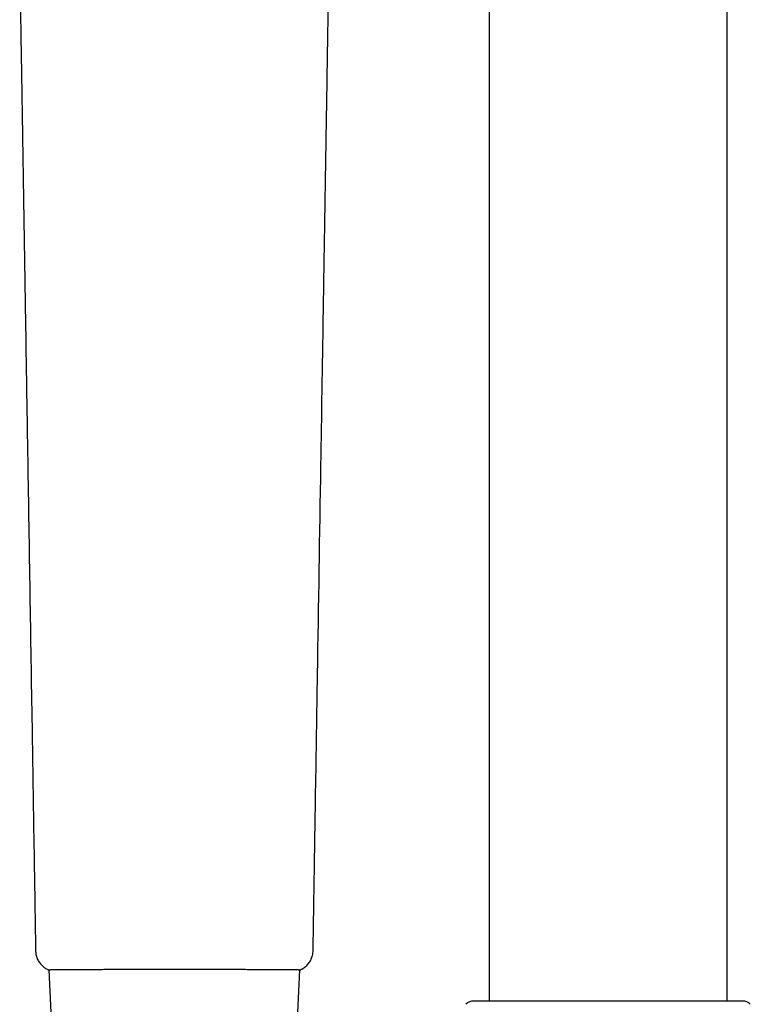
# Model space of a CAD drawing. Header units: millimetres. Extents: x 8 to 866, y 12 to 2084.
# Tile 57 of 98: x 407 to 475, y 1720 to 1810. Entities that reach past the tile are written whole.
import ezdxf

# ---------------------------------------------------------------- set-up
doc = ezdxf.new("R2010")
doc.units = ezdxf.units.MM

msp = doc.modelspace()

# ---------------------------------------------------------------- linework, layer by layer
at = {"color": 7, "linetype": 'Continuous', "lineweight": 30}
for p, q in [((472.469, 1719.911), (472.469, 1892.296)), ((450.569, 1863.166), (450.569, 1719.911)), ((408.793, 1724.576), (408.793, 1724.575)), ((409.905, 1722.812), (409.905, 1722.812)), ((410.021, 1722.8), (410.377, 1714.588)), ((432.866, 1717.031), (433.116, 1722.8)), ((433.233, 1722.812), (433.232, 1722.812))]:
    msp.add_line(p, q, dxfattribs=at)
for centre, start, end in [((449.133, 1718.911), 90, 135), ((473.905, 1718.911), 45, 90)]:
    msp.add_arc(centre, 1, start, end, dxfattribs=at)
for points, knots in [([(407.324, 1815.49), (407.327, 1815.294), (407.333, 1814.912), (407.342, 1814.353), (407.351, 1813.824), (407.359, 1813.324), (407.367, 1812.856), (407.374, 1812.419), (407.38, 1812.014), (407.386, 1811.637), (407.392, 1811.286), (407.397, 1810.961), (407.402, 1810.663), (407.406, 1810.389), (407.411, 1810.128), (407.415, 1809.87), (407.419, 1809.61), (407.428, 1809.069), (407.441, 1808.238), (407.459, 1807.116), (407.504, 1804.341), (407.547, 1801.69), (407.588, 1799.163), (407.6, 1798.405), (407.612, 1797.647), (407.624, 1796.889), (407.637, 1796.125), (407.649, 1795.347), (407.662, 1794.543), (407.673, 1793.873), (407.682, 1793.344), (407.688, 1792.974), (407.693, 1792.618), (407.699, 1792.285), (407.704, 1791.977), (407.708, 1791.693), (407.712, 1791.434), (407.717, 1791.17), (407.721, 1790.879), (407.727, 1790.541), (407.733, 1790.164), (407.74, 1789.747), (407.75, 1789.132), (407.762, 1788.344), (407.777, 1787.409), (407.792, 1786.508), (407.806, 1785.63), (407.82, 1784.763), (407.834, 1783.897), (407.869, 1781.731), (407.945, 1777.018), (408.083, 1768.492), (408.261, 1757.452), (408.451, 1745.639), (408.582, 1737.531), (408.653, 1733.127), (408.672, 1731.94), (408.691, 1730.768), (408.705, 1729.899), (408.714, 1729.331), (408.719, 1729.046), (408.723, 1728.741), (408.729, 1728.401), (408.735, 1728.018), (408.742, 1727.593), (408.749, 1727.149), (408.757, 1726.688), (408.764, 1726.213), (408.772, 1725.708), (408.781, 1725.173), (408.787, 1724.792), (408.79, 1724.59), (408.791, 1724.576)], [0, 0, 0, 0, 0.006464, 0.012607, 0.018428, 0.023927, 0.029104, 0.033876, 0.038336, 0.042486, 0.046326, 0.049923, 0.053197, 0.056149, 0.058971, 0.06181, 0.064666, 0.067538, 0.079686, 0.092094, 0.104545, 0.17125, 0.179588, 0.187926, 0.196264, 0.204602, 0.212942, 0.221465, 0.230303, 0.239457, 0.243584, 0.247739, 0.251674, 0.255336, 0.258727, 0.261846, 0.264694, 0.26727, 0.270563, 0.274285, 0.278437, 0.283018, 0.288029, 0.298729, 0.30902, 0.318899, 0.328453, 0.337982, 0.347511, 0.35704, 0.40945, 0.503039, 0.638393, 0.773744, 0.892847, 0.905948, 0.919048, 0.932003, 0.944639, 0.947703, 0.950755, 0.954057, 0.957736, 0.961996, 0.966671, 0.971761, 0.976655, 0.98188, 0.987436, 0.993323, 0.99954, 1, 1, 1, 1]), ([(434.347, 1724.576), (434.347, 1724.586), (434.35, 1724.777), (434.356, 1725.136), (434.364, 1725.641), (434.372, 1726.106), (434.378, 1726.53), (434.385, 1726.913), (434.39, 1727.255), (434.395, 1727.559), (434.4, 1727.891), (434.406, 1728.269), (434.414, 1728.71), (434.421, 1729.167), (434.43, 1729.711), (434.44, 1730.342), (434.451, 1731.051), (434.463, 1731.757), (434.474, 1732.452), (434.492, 1733.583), (434.517, 1735.153), (434.55, 1737.166), (434.629, 1742.103), (434.802, 1752.788), (435.037, 1767.377), (435.22, 1778.706), (435.304, 1783.952), (435.321, 1784.964), (435.337, 1785.99), (435.354, 1787.036), (435.371, 1788.099), (435.386, 1789.003), (435.398, 1789.74), (435.407, 1790.303), (435.416, 1790.849), (435.424, 1791.365), (435.431, 1791.812), (435.438, 1792.197), (435.443, 1792.538), (435.449, 1792.885), (435.455, 1793.25), (435.461, 1793.658), (435.468, 1794.109), (435.476, 1794.603), (435.485, 1795.109), (435.493, 1795.617), (435.501, 1796.12), (435.509, 1796.617), (435.519, 1797.243), (435.531, 1797.998), (435.545, 1798.885), (435.581, 1801.057), (435.614, 1803.155), (435.647, 1805.18), (435.658, 1805.843), (435.668, 1806.499), (435.677, 1807.042), (435.684, 1807.47), (435.689, 1807.79), (435.694, 1808.102), (435.699, 1808.408), (435.704, 1808.711), (435.709, 1809.01), (435.714, 1809.321), (435.719, 1809.656), (435.725, 1810.03), (435.732, 1810.442), (435.739, 1810.893), (435.747, 1811.382), (435.755, 1811.894), (435.764, 1812.426), (435.773, 1812.976), (435.782, 1813.559), (435.792, 1814.174), (435.803, 1814.821), (435.81, 1815.263), (435.814, 1815.49)], [0, 0, 0, 0, 0.000329, 0.006312, 0.011862, 0.01698, 0.021665, 0.025845, 0.029607, 0.032952, 0.035879, 0.040568, 0.045411, 0.050433, 0.055635, 0.063378, 0.071258, 0.079021, 0.086666, 0.094194, 0.116337, 0.138478, 0.160618, 0.279232, 0.491051, 0.642023, 0.653094, 0.664171, 0.675422, 0.686934, 0.698691, 0.710511, 0.716756, 0.723003, 0.729097, 0.734772, 0.740025, 0.743856, 0.747488, 0.751283, 0.755299, 0.759537, 0.764718, 0.770195, 0.775839, 0.781427, 0.786955, 0.792423, 0.797831, 0.807608, 0.817351, 0.827093, 0.879288, 0.886595, 0.893902, 0.901181, 0.908229, 0.911815, 0.915326, 0.918765, 0.922129, 0.92542, 0.928747, 0.932008, 0.935694, 0.939804, 0.944338, 0.949296, 0.954679, 0.960485, 0.966181, 0.972232, 0.97864, 0.985404, 0.992524, 1, 1, 1, 1]), ([(408.785, 1724.576), (408.788, 1724.514), (408.793, 1724.388), (408.824, 1724.201), (408.871, 1724.016), (408.936, 1723.835), (409.019, 1723.662), (409.117, 1723.498), (409.229, 1723.346), (409.353, 1723.207), (409.507, 1723.064), (409.689, 1722.926), (409.836, 1722.849), (409.905, 1722.813)], [0, 0, 0, 0, 0.084962, 0.171169, 0.258212, 0.345653, 0.433043, 0.51993, 0.605876, 0.690468, 0.773327, 0.893598, 1, 1, 1, 1]), ([(433.232, 1722.812), (433.289, 1722.842), (433.408, 1722.903), (433.574, 1723.02), (433.731, 1723.153), (433.87, 1723.299), (433.991, 1723.455), (434.094, 1723.617), (434.178, 1723.782), (434.244, 1723.948), (434.3, 1724.136), (434.341, 1724.346), (434.349, 1724.501), (434.353, 1724.576)], [0, 0, 0, 0, 0.0872857, 0.1822006, 0.2758815, 0.367819, 0.4575574, 0.5447055, 0.6289426, 0.7100194, 0.7877565, 0.8978287, 1, 1, 1, 1]), ([(434.33, 1724.571), (434.337, 1724.572), (434.348, 1724.574), (434.345, 1724.575), (434.344, 1724.576)], [0, 0, 0, 0, 0.68626, 1, 1, 1, 1]), ([(409.906, 1722.812), (409.918, 1722.807), (409.942, 1722.796), (409.974, 1722.792), (409.99, 1722.79)], [0, 0, 0, 0, 0.497997, 1, 1, 1, 1]), ([(409.982, 1722.791), (409.989, 1722.79), (410, 1722.789), (410.015, 1722.788), (410.022, 1722.788)], [0, 0, 0, 0, 0.593994, 1, 1, 1, 1]), ([(410.013, 1722.799), (410.018, 1722.8), (410.028, 1722.8), (410.054, 1722.802), (410.085, 1722.803), (410.12, 1722.804), (410.156, 1722.805), (410.193, 1722.806), (410.23, 1722.807), (410.267, 1722.808), (410.305, 1722.808), (410.346, 1722.809), (410.389, 1722.81), (410.465, 1722.811), (410.581, 1722.813), (410.751, 1722.815), (410.941, 1722.817), (411.175, 1722.819), (411.461, 1722.822), (411.807, 1722.824), (412.186, 1722.826), (412.595, 1722.828), (413.035, 1722.83), (413.502, 1722.832), (413.997, 1722.833), (414.519, 1722.835), (415.064, 1722.836), (415.631, 1722.837), (416.217, 1722.838), (416.74, 1722.839), (417.192, 1722.84), (417.566, 1722.84), (417.945, 1722.84), (418.321, 1722.841), (418.626, 1722.841), (418.856, 1722.841), (419.018, 1722.841), (419.188, 1722.841), (419.381, 1722.841), (419.611, 1722.842), (419.858, 1722.841), (420.115, 1722.841), (420.379, 1722.841), (420.667, 1722.84), (420.981, 1722.84), (421.284, 1722.841), (421.483, 1722.842), (421.569, 1722.842)], [0, 0, 0, 0, 0.019591, 0.037644, 0.054169, 0.069176, 0.082672, 0.094661, 0.105147, 0.115031, 0.124532, 0.134127, 0.143816, 0.153601, 0.181882, 0.210351, 0.238834, 0.267339, 0.305347, 0.343358, 0.381367, 0.419374, 0.457361, 0.495302, 0.533216, 0.571204, 0.609223, 0.647249, 0.685265, 0.723235, 0.74598, 0.768697, 0.791463, 0.814071, 0.83554, 0.845121, 0.85442, 0.863649, 0.87468, 0.887946, 0.903397, 0.917063, 0.932077, 0.948452, 0.966212, 0.985388, 1, 1, 1, 1]), ([(421.569, 1722.842), (421.662, 1722.842), (421.871, 1722.841), (422.186, 1722.84), (422.502, 1722.841), (422.784, 1722.841), (423.032, 1722.841), (423.246, 1722.841), (423.535, 1722.842), (423.911, 1722.841), (424.416, 1722.841), (424.953, 1722.841), (425.513, 1722.84), (426.087, 1722.839), (426.673, 1722.839), (427.266, 1722.838), (427.842, 1722.837), (428.396, 1722.835), (428.927, 1722.834), (429.434, 1722.832), (429.913, 1722.831), (430.364, 1722.829), (430.786, 1722.827), (431.177, 1722.825), (431.537, 1722.823), (431.82, 1722.82), (432.039, 1722.819), (432.205, 1722.817), (432.358, 1722.815), (432.495, 1722.814), (432.592, 1722.812), (432.657, 1722.811), (432.697, 1722.811), (432.736, 1722.81), (432.776, 1722.81), (432.819, 1722.809), (432.866, 1722.808), (432.913, 1722.807), (432.959, 1722.806), (433.002, 1722.805), (433.043, 1722.803), (433.078, 1722.802), (433.107, 1722.801), (433.118, 1722.8), (433.124, 1722.799)], [0, 0, 0, 0, 0.01578, 0.035607, 0.053505, 0.069509, 0.083639, 0.095903, 0.106308, 0.133208, 0.160853, 0.194325, 0.227743, 0.261065, 0.299001, 0.337004, 0.375025, 0.413051, 0.451053, 0.489003, 0.526911, 0.564884, 0.602883, 0.640892, 0.6789, 0.71691, 0.739716, 0.762518, 0.785305, 0.807883, 0.829273, 0.837462, 0.845441, 0.853212, 0.861686, 0.871792, 0.883532, 0.896908, 0.910611, 0.925695, 0.942167, 0.960035, 0.979308, 1, 1, 1, 1]), ([(433.116, 1722.788), (433.118, 1722.788), (433.125, 1722.788), (433.129, 1722.789), (433.132, 1722.789)], [0, 0, 0, 0, 0.302559, 1, 1, 1, 1]), ([(433.147, 1722.79), (433.164, 1722.792), (433.196, 1722.796), (433.22, 1722.807), (433.232, 1722.812)], [0, 0, 0, 0, 0.5020299, 1, 1, 1, 1]), ([(473.903, 1719.911), (473.902, 1719.911), (473.901, 1719.911), (473.864, 1719.911), (473.798, 1719.911), (473.703, 1719.911), (473.58, 1719.911), (473.431, 1719.911), (473.255, 1719.911), (473.051, 1719.911), (472.821, 1719.911), (472.58, 1719.911), (472.336, 1719.911), (472.093, 1719.911), (471.834, 1719.911), (471.561, 1719.911), (471.271, 1719.911), (470.967, 1719.911), (470.635, 1719.911), (470.275, 1719.911), (469.887, 1719.911), (469.484, 1719.911), (469.066, 1719.911), (468.633, 1719.911), (468.198, 1719.911), (467.764, 1719.911), (467.333, 1719.911), (466.895, 1719.911), (466.448, 1719.911), (465.994, 1719.911), (465.531, 1719.911), (465.027, 1719.911), (464.482, 1719.911), (463.897, 1719.911), (463.309, 1719.911), (462.716, 1719.911), (462.119, 1719.911), (461.519, 1719.911), (460.919, 1719.911), (460.322, 1719.911), (459.729, 1719.911), (459.14, 1719.911), (458.555, 1719.911), (458.011, 1719.911), (457.507, 1719.911), (457.044, 1719.911), (456.589, 1719.911), (456.142, 1719.911), (455.704, 1719.911), (455.274, 1719.911), (454.862, 1719.911), (454.468, 1719.911), (454.094, 1719.911), (453.731, 1719.911), (453.379, 1719.911), (453.038, 1719.911), (452.709, 1719.911), (452.367, 1719.911), (452.018, 1719.911), (451.667, 1719.911), (451.337, 1719.911), (451.028, 1719.911), (450.74, 1719.911), (450.482, 1719.911), (450.253, 1719.911), (450.05, 1719.911), (449.868, 1719.911), (449.705, 1719.911), (449.562, 1719.911), (449.439, 1719.911), (449.33, 1719.911), (449.239, 1719.911), (449.174, 1719.911), (449.137, 1719.911), (449.136, 1719.911), (449.135, 1719.911)], [0, 0, 0, 0, 0.011918, 0.027321, 0.04276, 0.05827, 0.073571, 0.0888, 0.103992, 0.119183, 0.134408, 0.149701, 0.162126, 0.174503, 0.18685, 0.199187, 0.211532, 0.223904, 0.236322, 0.250174, 0.263973, 0.277743, 0.291513, 0.305306, 0.319151, 0.331856, 0.344511, 0.357134, 0.369745, 0.382366, 0.395016, 0.407715, 0.423159, 0.43853, 0.453864, 0.469195, 0.484562, 0.499999, 0.515444, 0.530815, 0.546148, 0.56148, 0.576846, 0.592283, 0.604989, 0.617643, 0.630266, 0.642878, 0.655498, 0.668148, 0.680847, 0.692724, 0.704559, 0.716369, 0.728169, 0.739976, 0.751807, 0.763677, 0.778168, 0.792597, 0.806994, 0.82139, 0.835814, 0.850297, 0.863417, 0.876481, 0.889511, 0.902529, 0.915556, 0.928616, 0.94173, 0.957247, 0.97269, 0.988095, 1, 1, 1, 1])]:
    msp.add_open_spline(points, degree=3, knots=knots, dxfattribs=at)

doc.saveas('drawing.dxf')
